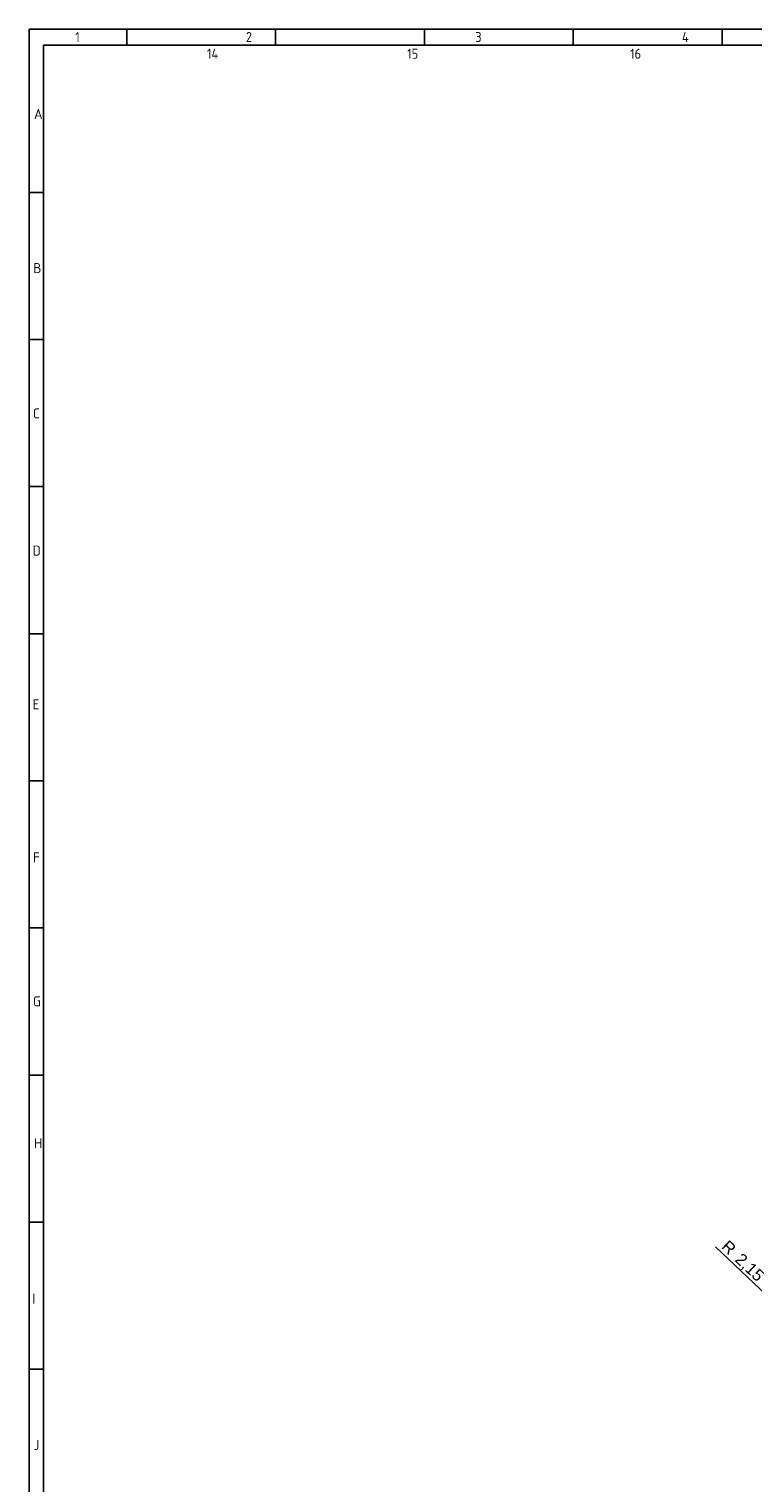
# Model space of a CAD drawing. Header units: millimetres. Extents: x 25 to 1167, y 11 to 816.
# Tile 2 of 13: x 25 to 242, y 382 to 816. Entities that reach past the tile are written whole.
import ezdxf
from ezdxf.enums import TextEntityAlignment as Align

# ---------------------------------------------------------------- set-up
doc = ezdxf.new("R2010")
doc.units = ezdxf.units.MM
doc.layers.add('Default', color=7, linetype='Continuous')
doc.styles.add('SEACAD_Arial', font='arial.ttf')
doc.dimstyles.new('ISO', dxfattribs={"dimtxt": 3.5, "dimasz": 3.5, "dimexe": 1.75, "dimexo": 0, "dimgap": 0.875, "dimtad": 1, "dimlfac": 2, "dimtxsty": 'SEACAD_Arial', "dimblk1": '_SE_FILLED', "dimblk2": '_SE_FILLED', "dimsah": 1, "dimcen": 1.75, "dimadec": 0, "dimazin": 0, "dimtfac": 0.5, "dimtdec": 3, "dimtmove": 0, "dimatfit": 3, "dimfxl": 1, "dimarcsym": 0})

# ---------------------------------------------------------------- blocks, each defined once
blk = doc.blocks.new('DMBLK103')
at = {"layer": 'Default', "linetype": 'Continuous'}
blk.add_hatch(color=7, dxfattribs=at).paths.add_polyline_path([(260.37, 424.74), (259.56, 423.89), (262.5, 421.91)])
at = {"layer": 'Default', "color": 7, "linetype": 'Continuous'}
blk.add_line((230.57, 452.19), (262.5, 421.91), dxfattribs=at)
at = {"layer": 'Default', "color": 7, "linetype": 'Continuous', "style": 'SEACAD_Arial'}
for s, p in [('R', (234.47, 454.53)), ('2,15', (238.53, 450.67)), ('(x15)', (247.27, 442.39))]:
    blk.add_text(s, height=3.5, rotation=316.5159, dxfattribs=at).set_placement(p, align=Align.TOP_LEFT)
blk = doc.blocks.new('_SE_FILLED')
at = {"color": 0}
blk.add_line((0, 0), (-1, 0), dxfattribs=at)
blk.add_solid([(0, 0), (-1, -0.1665), (-1, 0.1665), (0, 0)], dxfattribs=at)

msp = doc.modelspace()

# ---------------------------------------------------------------- linework, layer by layer
at = {"layer": 'Default', "color": 7, "linetype": 'Continuous'}
for p, q in [((25.3086, 816.4618), (25.3086, 19.6093)), ((25.3086, 816.4618), (1167.0155, 816.4618)), ((54.5155, 811.6193), (54.5155, 816.4618)), ((99.0155, 811.6193), (99.0155, 816.4618)), ((143.5155, 811.6193), (143.5155, 816.4618)), ((188.0155, 811.6193), (188.0155, 816.4618)), ((188.0155, 814.0405), (188.0155, 811.6193)), ((232.5155, 811.6193), (232.5155, 816.4618)), ((29.5783, 327.6093), (29.5783, 811.6193)), ((29.5783, 811.6193), (1167.0155, 811.6193)), ((29.5783, 767.6093), (25.3086, 767.6093)), ((29.5783, 723.6093), (25.3086, 723.6093)), ((29.5783, 679.6093), (25.3086, 679.6093)), ((29.5783, 635.6093), (25.3086, 635.6093)), ((29.5783, 591.6093), (25.3086, 591.6093)), ((29.5783, 547.6093), (25.3086, 547.6093)), ((27.4435, 547.6093), (29.5783, 547.6093)), ((29.5783, 503.6093), (25.3086, 503.6093)), ((29.5783, 459.6093), (25.3086, 459.6093)), ((27.4435, 459.6093), (29.5783, 459.6093)), ((29.5783, 415.6093), (25.3086, 415.6093))]:
    msp.add_line(p, q, dxfattribs=at)

# ---------------------------------------------------------------- texts
at = {"layer": 'Default', "char_height": 3, "attachment_point": 1}
for s, insert, width in [('{\\fSolid Edge ISO|b1||i0||c0|p34;\\C7;\\H3.;\\W0.94;1                             2                                       3                                   4                                     5                                       6                                     7                                  8                                        9                                10                                        11                                 12                                    13                                        14                                 15                                     16                                 17                                     18                                   19}', (39.1187, 815.581), 793.50001), ('{\\fSolid Edge ISO|b1||i0||c0|p34;\\C7;\\H3.;\\W1.;A}', (26.7727, 792.5646), 1.636374), ('{\\fSolid Edge ISO|b1||i0||c0|p34;\\C7;\\H3.;\\W1.;B}', (26.5612, 746.4707), 1.704555), ('{\\fSolid Edge ISO|b1||i0||c0|p34;\\C7;\\H3.;\\W1.;C}', (26.4555, 703.0198), 1.568192), ('{\\fSolid Edge ISO|b1||i0||c0|p34;\\C7;\\H3.;\\W1.;D}', (26.3498, 662.0004), 1.772737), ('{\\fSolid Edge ISO|b1||i0||c0|p34;\\C7;\\H3.;\\W1.;E}', (26.3498, 616.0123), 1.636374), ('{\\fSolid Edge ISO|b1||i0||c0|p34;\\C7;\\H3.;\\W1.;F}', (26.4555, 570.2355), 1.568192), ('{\\fSolid Edge ISO|b1||i0||c0|p34;\\C7;\\H3.;\\W1.;G}', (26.4495, 527.1805), 1.772737), ('{\\fSolid Edge ISO|b1||i0||c0|p34;\\C7;\\H3.;\\W1.;H}', (26.8018, 484.7263), 1.840919), ('{\\fSolid Edge ISO|b1||i0||c0|p34;\\C7;\\H3.;\\W1.;I}', (26.2733, 438.2204), 1.772737), ('{\\fSolid Edge ISO|b1||i0||c0|p34;\\C7;\\H3.;\\W1.;J}', (26.6256, 394.445), 1.636374)]:
    msp.add_mtext(s, dxfattribs=dict(at, insert=insert, width=width))

# ---------------------------------------------------------------- dimensions: what is measured, and where the dimension line sits
at = {"layer": 'Default', "color": 7, "linetype": 'Continuous'}
dim = msp.add_radius_dim(center=(261.7234, 422.6491), mpoint=(262.5034, 421.9094), text='\\A1;<> (x15)', dimstyle='ISO', override={"dimtolj": 1}, dxfattribs=at)
dim.commit()
dim.dimension.update_dxf_attribs({"geometry": 'DMBLK103', "text_midpoint": (253.1513, 430.7792), "dimtype": 164})

doc.saveas('drawing.dxf')
